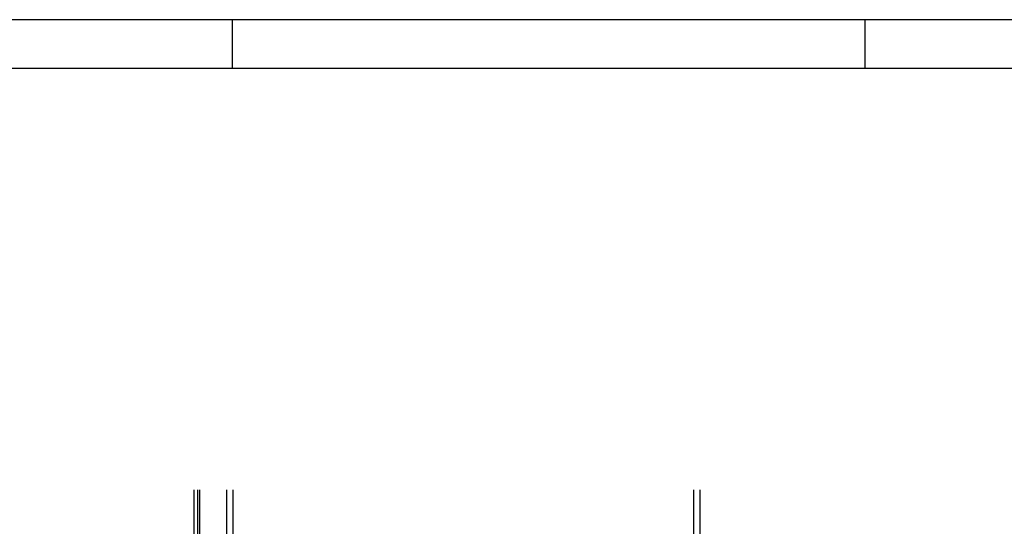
# Model space of a CAD drawing. Header units: millimetres. Extents: x 0 to 354, y 0 to 59.
# Tile 80 of 84: x 300 to 320, y 49 to 59. Entities that reach past the tile are written whole.
import ezdxf

# ---------------------------------------------------------------- set-up
doc = ezdxf.new("R2010")
doc.units = ezdxf.units.MM

msp = doc.modelspace()

# ---------------------------------------------------------------- linework, layer by layer
at = {"color": 1}
for p, q in [((304.1, 58.4), (304.1, 59.4)), ((317.1, 58.4), (317.1, 59.4)), ((303.3007, 49.7463), (303.3007, 48.4613)), ((303.3817, 48.3833), (303.3817, 49.7463)), ((303.4207, 49.7463), (303.4207, 48.3413)), ((303.9817, 48.3413), (303.9817, 49.7463)), ((304.1017, 49.7463), (304.1017, 41.9213)), ((313.5817, 48.7013), (313.5817, 49.7463)), ((313.7017, 49.7463), (313.7017, 48.7013))]:
    msp.add_line(p, q, dxfattribs=at)
at = {"color": 2}
msp.add_lwpolyline([(270, 59.4), (270, 0), (354.1, 0), (354.1, 59.4)], close=True, dxfattribs=at)
at = {"color": 6}
msp.add_lwpolyline([(272.5, 58.4), (272.5, 1), (353.1, 1), (353.1, 58.4)], close=True, dxfattribs=at)

doc.saveas('drawing.dxf')
